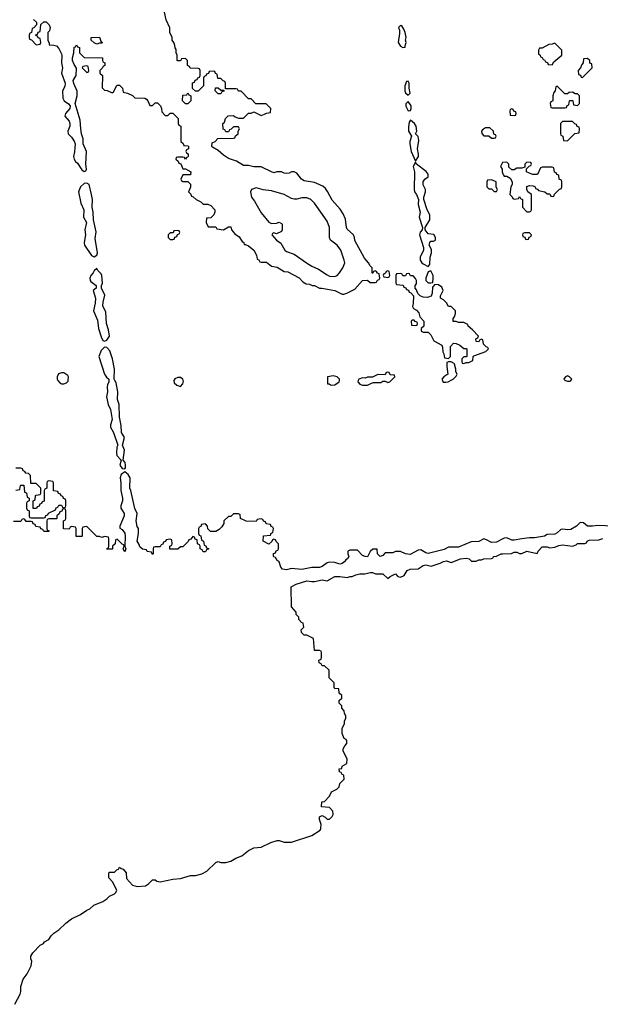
# Model space of a CAD drawing. Header units: inches. Extents: x 2769379 to 2883802, y 684208 to 828654.
# Tile 135 of 256: x 2806180 to 2810770, y 755070 to 762852. Entities that reach past the tile are written whole.
import ezdxf

# ---------------------------------------------------------------- set-up
doc = ezdxf.new("R2010")
doc.units = ezdxf.units.IN
doc.header["$MEASUREMENT"] = 0
for name, color, linetype in [('C8705', 7, 'Continuous'), ('C8706', 7, 'Continuous'), ('C8715', 7, 'Continuous'), ('C8716', 7, 'Continuous')]:
    doc.layers.add(name, color=color, linetype=linetype)

msp = doc.modelspace()

# ---------------------------------------------------------------- linework, layer by layer
at = {"layer": 'C8705', "color": 2, "elevation": 2}
for points in [[(2806481.3, 760000), (2806499.8, 759979.8), (2806510, 759974.8), (2806530, 759974), (2806550, 759981), (2806564, 759996), (2806564.1, 760000)], [(2806885.3, 760000), (2806886, 759990), (2806873.4, 759966.6), (2806870.6, 759950), (2806873, 759910), (2806866.8, 759870), (2806879.1, 759810), (2806899.1, 759770), (2806910.7, 759690.7), (2806898, 759650), (2806898, 759630), (2806922.8, 759590), (2806956, 759490), (2806947.7, 759472.3), (2806944.5, 759424.5), (2806947.7, 759407.7), (2806982, 759370), (2806971.3, 759330), (2806990, 759304.7), (2807010, 759302), (2807015.3, 759310), (2807017.2, 759330), (2807012.7, 759352.7), (2806998, 759370), (2807009.3, 759450), (2806994, 759490), (2807009, 759550), (2806985.2, 759590), (2806983.1, 759643.1), (2806969.4, 759709.4), (2806965.2, 759810), (2806954, 759850), (2806955.3, 759910), (2806942, 759982), (2806933, 760000)], [(2807399.6, 760000), (2807401, 759981), (2807422, 759962), (2807450, 759952), (2807470, 759974), (2807474, 759994), (2807472, 760000)], [(2808614, 760000), (2808614, 759974), (2808626, 759974), (2808642, 759962), (2808670, 759964.7), (2808706, 759990), (2808707, 760000)], [(2808857, 760000), (2808852, 759990), (2808870, 759972), (2808890, 759962), (2808930, 759962), (2808960.4, 759979.6), (2808976.4, 759983.6), (2809035.3, 759984.7), (2809050, 759994), (2809070, 759994), (2809090, 759984.7), (2809106, 759990), (2809116, 760000)], [(2809522.2, 760000), (2809527.5, 759987.5), (2809550, 759986.8), (2809566, 759990), (2809586, 760000)], [(2810000, 758748.8), (2809950, 758722.7), (2809910, 758719), (2809870, 758742), (2809850, 758748), (2809810, 758728.7), (2809750, 758726), (2809650, 758683.7), (2809570, 758682), (2809536.3, 758663.7), (2809410, 758632.7), (2809390, 758637.2), (2809350, 758661.2), (2809330, 758659), (2809266, 758626), (2809230, 758629.2), (2809190, 758649), (2809151.3, 758648.7), (2809130, 758638), (2809070, 758638), (2809050, 758618), (2809030, 758609.2), (2809008.7, 758630), (2809006, 758666), (2808972.7, 758667.3), (2808951.6, 758648.4), (2808930, 758606), (2808910, 758608), (2808890, 758618), (2808850, 758658), (2808790, 758658), (2808774, 758650), (2808774, 758630), (2808782, 758610), (2808772, 758590), (2808758, 758582), (2808751.3, 758570), (2808730, 758554), (2808710, 758549.4), (2808670, 758561.2), (2808630, 758564), (2808610, 758559), (2808571, 758530), (2808550, 758522.9), (2808490, 758520.9), (2808410, 758506), (2808330, 758513.2), (2808290, 758502.7), (2808258, 758510), (2808244.7, 758524.7), (2808230, 758566), (2808216.4, 758576.4), (2808202, 758602), (2808190, 758606), (2808187.3, 758612.7), (2808187.3, 758632.7), (2808202, 758638), (2808207.3, 758652.7), (2808222, 758658), (2808226, 758670), (2808226, 758710), (2808207.3, 758727.3), (2808202, 758742), (2808190, 758746), (2808178, 758742), (2808172.7, 758727.3), (2808150, 758706), (2808106, 758730), (2808107.3, 758772.7), (2808162, 758778), (2808167.3, 758792.7), (2808182, 758798), (2808186, 758830), (2808182, 758842), (2808167.3, 758847.3), (2808162, 758862), (2808127.3, 758867.3), (2808122, 758882), (2808107.3, 758887.3), (2808102, 758902), (2808090, 758906), (2808058, 758902), (2808050, 758886), (2807970, 758888), (2807926, 758910), (2807922, 758942), (2807910, 758946), (2807870, 758946), (2807850, 758926), (2807830, 758926), (2807794, 758890), (2807794, 758870), (2807776.9, 758843.1), (2807756.9, 758823.1), (2807730, 758806), (2807687.3, 758807.3), (2807667.3, 758827.3), (2807666, 758850), (2807650, 758866), (2807618, 758862), (2807612.7, 758847.3), (2807598, 758842), (2807594, 758830), (2807594, 758790), (2807598, 758778), (2807612.7, 758772.7), (2807618, 758738), (2807634, 758730), (2807638, 758698), (2807652.7, 758692.7), (2807658, 758678), (2807674, 758670), (2807658, 758662), (2807650, 758646), (2807630, 758646), (2807622, 758662), (2807606, 758670), (2807606, 758690), (2807602, 758702), (2807586, 758710), (2807582, 758742), (2807567.3, 758747.3), (2807562, 758762), (2807550, 758766), (2807532.7, 758747.3), (2807518, 758742), (2807512.7, 758727.3), (2807470, 758686), (2807450, 758686), (2807430, 758666), (2807367.3, 758667.3), (2807366, 758690), (2807382, 758698), (2807386, 758710), (2807382, 758742), (2807370, 758746), (2807338, 758742), (2807332.7, 758727.3), (2807318, 758722), (2807312.7, 758707.3), (2807298, 758702), (2807290, 758686), (2807250, 758686), (2807238, 758682), (2807234, 758670), (2807234, 758630), (2807230, 758626), (2807222, 758642), (2807188.4, 758648.4), (2807182, 758662), (2807150, 758666), (2807130, 758686), (2807124.7, 758704.7), (2807109.5, 758730), (2807118, 758790), (2807118, 758830), (2807110, 758846), (2807102, 758890), (2807108, 758950), (2807089, 758989), (2807059, 759130), (2807049.6, 759149.6), (2807053.2, 759230), (2807037, 759257), (2807010, 759278), (2806983.4, 759256.6), (2806973.4, 759230), (2806979.3, 759190), (2806979.3, 759130), (2806993, 759070), (2806993, 759050), (2806978.8, 759010), (2806978.8, 758990), (2807006, 758950), (2807006.8, 758930), (2806971.3, 758850), (2806972, 758832), (2806990, 758822), (2807010, 758794), (2807014, 758770), (2807011.3, 758691.3), (2807018, 758670), (2807010, 758646), (2806998, 758670), (2807006, 758690), (2807002, 758702), (2806990, 758706), (2806950, 758746), (2806938, 758742), (2806934, 758710), (2806914, 758690), (2806914, 758670), (2806910, 758666), (2806870, 758666), (2806868, 758670), (2806882, 758678), (2806886, 758690), (2806886, 758750), (2806882, 758762), (2806850, 758766), (2806830, 758758), (2806810, 758766), (2806790, 758766), (2806710, 758846), (2806678, 758842), (2806674, 758830), (2806674, 758770), (2806670, 758766), (2806627.3, 758767.3), (2806626, 758830), (2806622, 758842), (2806590, 758846), (2806578, 758842), (2806570, 758826), (2806527.3, 758827.3), (2806526, 758890), (2806542, 758898), (2806546, 758910), (2806546, 758970), (2806542, 758982), (2806530, 758986), (2806518, 758982), (2806512.7, 758967.3), (2806498, 758962), (2806492.7, 758947.3), (2806474, 758930), (2806474, 758910), (2806470, 758906), (2806410, 758906), (2806398, 758902), (2806394, 758890), (2806394, 758830), (2806398, 758818), (2806412.7, 758812.7), (2806410, 758806), (2806370, 758806), (2806362, 758822), (2806347.3, 758827.3), (2806342, 758842), (2806307.3, 758847.3), (2806302, 758862), (2806287.3, 758867.3), (2806282, 758882), (2806270, 758886), (2806230, 758886), (2806222, 758902), (2806210, 758906), (2806198, 758902), (2806190, 758886), (2806130, 758886)], [(2806150, 759134), (2806182, 759138), (2806186, 759170), (2806190, 759174), (2806212.7, 759172.7), (2806218, 759118), (2806232.7, 759112.7), (2806238, 759078), (2806254, 759070), (2806254, 759050), (2806238, 759042), (2806234, 759030), (2806234, 758990), (2806238, 758978), (2806254, 758970), (2806254, 758930), (2806258, 758918), (2806270, 758914), (2806370, 758914), (2806382, 758918), (2806387.3, 758932.7), (2806402, 758938), (2806407.3, 758952.7), (2806462, 758978), (2806467.3, 758992.7), (2806482, 758998), (2806490, 759014), (2806510, 759014), (2806518, 758998), (2806530, 758994), (2806542, 758998), (2806546, 759010), (2806546, 759050), (2806542, 759062), (2806527.3, 759067.3), (2806522, 759082), (2806507.3, 759087.3), (2806502, 759102), (2806487.3, 759107.3), (2806482, 759122), (2806447.3, 759127.3), (2806446, 759190), (2806442, 759202), (2806410, 759206), (2806398, 759202), (2806394, 759190), (2806394, 759150), (2806378, 759142), (2806374, 759130), (2806372.7, 759047.3), (2806358, 759042), (2806352.7, 759027.3), (2806338, 759022), (2806332.7, 759007.3), (2806318, 759002), (2806312.7, 758987.3), (2806287.3, 758987.3), (2806286, 759050), (2806302, 759058), (2806306, 759090), (2806310, 759094), (2806342, 759098), (2806346, 759110), (2806346, 759150), (2806310, 759186), (2806267.3, 759187.3), (2806266, 759250), (2806250, 759266), (2806227.3, 759267.3), (2806222, 759282), (2806207.3, 759287.3), (2806202, 759302), (2806190, 759306), (2806150, 759306)], [(2806142, 755070), (2806184, 755150), (2806188.7, 755170), (2806188.7, 755210), (2806208.7, 755270), (2806238, 755310), (2806270, 755374), (2806275.3, 755410), (2806268.9, 755428.9), (2806268.7, 755450), (2806283.1, 755476.9), (2806343.1, 755536.9), (2806368.4, 755551.6), (2806376.4, 755563.6), (2806410, 755582), (2806428, 755610), (2806450, 755632), (2806490, 755658), (2806544, 755710), (2806590, 755746), (2806660.2, 755779.8), (2806710, 755814.8), (2806735.5, 755824.5), (2806767.3, 755852.7), (2806836.5, 755883.5), (2806870, 755904.7), (2806890, 755924.7), (2806930, 755942), (2806938, 755950), (2806948, 755970), (2806916.4, 756036.4), (2806886, 756070), (2806886, 756110), (2806890, 756114), (2806930, 756114), (2806947.3, 756132.7), (2806962, 756138), (2806970, 756154), (2806982, 756142), (2806996.9, 756136.9), (2807022, 756110), (2807023.6, 756063.6), (2807071.1, 756011.1), (2807110, 756001), (2807173.6, 756006.4), (2807199, 756021), (2807230, 756054), (2807250, 756054), (2807263.6, 756043.6), (2807290, 756038), (2807390, 756058.8), (2807450, 756064), (2807530, 756086.8), (2807570, 756086.8), (2807618.6, 756101.4), (2807658.9, 756121.1), (2807730, 756191.3), (2807750, 756198), (2807771.1, 756191.1), (2807810, 756191), (2807850, 756201), (2807890, 756226), (2807936, 756244), (2807990, 756286), (2808030, 756306), (2808090, 756312), (2808166, 756350), (2808216.4, 756363.6), (2808230, 756364.7), (2808271.1, 756351.1), (2808330, 756351.3), (2808490, 756404.7), (2808554.6, 756445.4), (2808560.4, 756459.6), (2808562, 756490), (2808549, 756530), (2808550, 756552), (2808570, 756562), (2808594, 756550), (2808610, 756534), (2808630, 756534), (2808650, 756554), (2808658, 756570), (2808656.4, 756596.4), (2808630, 756626), (2808566, 756630), (2808568, 756670), (2808590, 756674), (2808630, 756714), (2808646, 756750), (2808686, 756770), (2808706, 756790), (2808710, 756814), (2808746, 756850), (2808742, 756882), (2808730, 756886), (2808722, 756902), (2808707.3, 756907.3), (2808706, 756930), (2808726, 756934), (2808728.9, 756951.1), (2808767.3, 756972.7), (2808768, 757010), (2808738, 757070), (2808738, 757090), (2808750, 757114), (2808766, 757130), (2808766, 757150), (2808762, 757162), (2808746, 757170), (2808728, 757210), (2808728, 757250), (2808748, 757290), (2808748, 757310), (2808758, 757330), (2808758, 757350), (2808748.4, 757368.4), (2808746, 757390), (2808726, 757410), (2808726, 757430), (2808706, 757450), (2808706, 757470), (2808726, 757490), (2808726, 757510), (2808706, 757530), (2808702, 757562), (2808670, 757566), (2808666, 757570), (2808666, 757610), (2808626, 757650), (2808626, 757710), (2808590, 757746), (2808570, 757746), (2808562, 757762), (2808548, 757770), (2808546, 757790), (2808562, 757798), (2808566, 757810), (2808566, 757850), (2808562, 757862), (2808550, 757866), (2808510, 757866), (2808502, 757962), (2808450, 757988), (2808428.4, 757988.4), (2808407.3, 758007.3), (2808406, 758030), (2808426, 758050), (2808422, 758082), (2808407.3, 758087.3), (2808386, 758110), (2808386, 758130), (2808366, 758150), (2808366, 758170), (2808328, 758210), (2808326, 758370), (2808366, 758390), (2808450, 758418), (2808490, 758410.8), (2808510, 758410.8), (2808570, 758424.7), (2808610, 758418), (2808670, 758450.7), (2808710.4, 758450.4), (2808770, 758442), (2808791.3, 758451.3), (2808808.7, 758451.3), (2808836.4, 758463.6), (2808870, 758470.8), (2808909, 758471), (2808950, 758482), (2808970, 758482), (2808992.7, 758472.7), (2809051.1, 758471.1), (2809090, 758434), (2809108.4, 758451.6), (2809150, 758472), (2809170, 758452), (2809190, 758444.7), (2809220.4, 758459.6), (2809242, 758498), (2809266, 758510), (2809330, 758511.3), (2809370, 758538), (2809390, 758542), (2809431.6, 758531.6), (2809503.1, 758556.9), (2809530, 758570.8), (2809553.7, 758573.7), (2809590, 758562), (2809666, 758590), (2809710, 758594.8), (2809734, 758590), (2809752.7, 758572.7), (2809787.3, 758572.7), (2809810, 758582), (2809830, 758582), (2809850, 758591), (2809910, 758594), (2809922, 758598), (2809926, 758610), (2809950, 758612), (2809986, 758630), (2810000, 758630.3)]]:
    msp.add_lwpolyline(points, dxfattribs=at)
at = {"layer": 'C8706', "color": 2, "elevation": 2}
for points in [[(2806290, 762854), (2806312.7, 762832.7), (2806314, 762810), (2806292.7, 762787.3), (2806278, 762782), (2806274, 762750), (2806258, 762742), (2806254, 762730), (2806254, 762710), (2806258, 762698), (2806272.7, 762692.7), (2806310, 762654), (2806342, 762658), (2806346, 762670), (2806342, 762702), (2806327.3, 762707.3), (2806322, 762722), (2806306, 762730), (2806322, 762738), (2806327.3, 762752.7), (2806342, 762758), (2806347.3, 762812.7), (2806370, 762834), (2806390, 762834), (2806412, 762810), (2806422, 762790), (2806415.3, 762764.7), (2806402, 762750), (2806402, 762690), (2806412.7, 762667.3), (2806412.7, 762652.7), (2806450, 762651), (2806470, 762644.7), (2806490, 762624.7), (2806510, 762582), (2806514, 762570), (2806510.7, 762510), (2806517.3, 762470), (2806511, 762430), (2806540.7, 762350), (2806537.1, 762322.9), (2806518, 762290), (2806521, 762230), (2806531.3, 762210), (2806566.4, 762186.4), (2806578, 762170), (2806576, 762150), (2806542, 762110), (2806538, 762090), (2806570.6, 762050.6), (2806576, 762030), (2806576, 762010), (2806561, 761970), (2806562, 761950), (2806590, 761922), (2806610, 761892), (2806617.3, 761870), (2806613.2, 761806.8), (2806606, 761770), (2806610.8, 761750), (2806621, 761730), (2806637, 761717), (2806670, 761664.7), (2806690, 761651.3), (2806702, 761658), (2806708.7, 761670), (2806702.7, 761710), (2806709.2, 761810), (2806682.7, 761870), (2806682.7, 761910), (2806669.5, 761949.5), (2806662.7, 761990), (2806658, 762058), (2806619, 762190), (2806634, 762250), (2806633.6, 762286.4), (2806607.6, 762347.6), (2806603.7, 762370), (2806625.2, 762410), (2806628.9, 762468.9), (2806610, 762498), (2806597.2, 762530), (2806597.2, 762550), (2806609.2, 762590), (2806610, 762634), (2806622, 762638), (2806630, 762654), (2806638, 762638), (2806651.6, 762631.6), (2806654, 762590), (2806690, 762554), (2806834, 762550), (2806834, 762530), (2806838, 762518), (2806854, 762510), (2806854, 762490), (2806838, 762482), (2806834, 762470), (2806814, 762450), (2806814, 762430), (2806834, 762410), (2806832.7, 762312.7), (2806850, 762294), (2806871.6, 762291.6), (2806910, 762274), (2806922, 762278), (2806946, 762330), (2806950, 762334), (2806970, 762334), (2806991.6, 762311.6), (2806998, 762278), (2807031.6, 762271.6), (2807071.6, 762251.6), (2807090, 762234), (2807170, 762232), (2807183.6, 762223.6), (2807194, 762210), (2807210, 762174), (2807230, 762174), (2807250, 762194), (2807270, 762194), (2807294, 762170), (2807302, 762150), (2807303.6, 762123.6), (2807330, 762094), (2807350, 762094), (2807370, 762114), (2807390, 762114), (2807434, 762070), (2807434, 762030), (2807438, 762018), (2807454, 762010), (2807454, 761890), (2807472.7, 761872.7), (2807478, 761858), (2807510, 761854), (2807514, 761850), (2807514, 761830), (2807498, 761822), (2807494, 761810), (2807498, 761798), (2807511.6, 761791.6), (2807511.6, 761771.6), (2807510, 761766), (2807498, 761762), (2807490, 761748), (2807482, 761762), (2807470, 761766), (2807430, 761766), (2807418, 761762), (2807414, 761750), (2807432.7, 761732.7), (2807438, 761718), (2807452.7, 761712.7), (2807470, 761674), (2807491.6, 761671.6), (2807532, 761650), (2807530, 761626), (2807470, 761626), (2807454, 761590), (2807458, 761578), (2807470, 761574), (2807510, 761574), (2807531.6, 761551.6), (2807531.6, 761528.4), (2807514, 761490), (2807532.7, 761472.7), (2807538, 761458), (2807552.7, 761452.7), (2807574, 761430), (2807611.6, 761411.6), (2807630, 761394), (2807667.3, 761392.7), (2807690, 761382), (2807722, 761350), (2807722, 761330), (2807714, 761310), (2807690, 761286), (2807658, 761282), (2807654, 761250), (2807670, 761214), (2807730, 761214), (2807738, 761198), (2807790, 761192), (2807830, 761214), (2807850, 761214), (2807854, 761190), (2807879.6, 761159.6), (2807914.4, 761134.4), (2807939.6, 761099.6), (2807952, 761090), (2807954, 761074), (2807966, 761074), (2807990, 761064.7), (2808032, 761030), (2808052, 760990), (2808058, 760958), (2808070, 760954), (2808078, 760938), (2808090, 760934), (2808130, 760934), (2808170, 760904.7), (2808214.4, 760894.4), (2808270, 760862), (2808299.6, 760859.6), (2808390, 760811.3), (2808419.6, 760779.6), (2808443.6, 760763.6), (2808470, 760762), (2808491.3, 760751.3), (2808510, 760751), (2808551, 760731), (2808569, 760731), (2808670, 760710.7), (2808730, 760682), (2808743.6, 760683.6), (2808766, 760690), (2808830, 760722), (2808890, 760791.3), (2808930, 760794), (2808950, 760774), (2808990, 760774), (2809002, 760778), (2809007.3, 760792.7), (2809022, 760798), (2809026, 760810), (2809022, 760842), (2809007.3, 760847.3), (2809002, 760862), (2808990, 760866), (2808978, 760862), (2808972.7, 760847.3), (2808967.3, 760847.3), (2808966, 760890), (2808950, 760906), (2808938, 760930), (2808905.6, 760965.6), (2808830, 761106), (2808828, 761130), (2808818, 761150), (2808770, 761195.3), (2808763.7, 761210), (2808754.8, 761274.8), (2808738.4, 761318.4), (2808714.5, 761354.5), (2808650, 761424), (2808614, 761494), (2808597.6, 761517.6), (2808576.6, 761536.6), (2808510, 761564), (2808430, 761579), (2808408, 761590), (2808370, 761638), (2808350, 761648), (2808330, 761648), (2808310, 761638), (2808290, 761635.3), (2808270, 761638), (2808248.4, 761648.4), (2808211.6, 761648.4), (2808190, 761642), (2808170, 761648), (2808090, 761689), (2808030, 761689.2), (2807990, 761699), (2807950, 761699), (2807894, 761734), (2807830, 761755.3), (2807790, 761782), (2807750, 761818), (2807703.1, 761843.1), (2807698, 761850), (2807702, 761878), (2807726, 761890), (2807747.3, 761912.7), (2807870, 761914), (2807882, 761918), (2807887.3, 761932.7), (2807906, 761950), (2807906, 761970), (2807918, 761990), (2807910, 762006), (2807870, 762006), (2807852.7, 761987.3), (2807838, 761982), (2807830, 761966), (2807810, 761966), (2807802, 761982), (2807787.3, 761987.3), (2807786, 762030), (2807798, 762042), (2807806, 762070), (2807827.3, 762092.7), (2807870, 762094), (2807883.6, 762083.6), (2807910, 762074), (2807950, 762074), (2807990, 762114), (2808010, 762114), (2808030, 762122), (2808090, 762094), (2808116.4, 762103.6), (2808130, 762114), (2808162, 762118), (2808166, 762150), (2808127.3, 762187.3), (2808047.3, 762187.3), (2808010, 762226), (2807990, 762226), (2807930, 762286), (2807910, 762286), (2807902, 762302), (2807890, 762306), (2807806, 762306), (2807806, 762350), (2807802, 762362), (2807787.3, 762367.3), (2807770, 762386), (2807747.3, 762387.3), (2807742, 762422), (2807727.3, 762427.3), (2807722, 762442), (2807710, 762446), (2807678, 762442), (2807672.7, 762427.3), (2807658, 762422), (2807652.7, 762407.3), (2807638, 762402), (2807634, 762390), (2807634, 762330), (2807590, 762286), (2807570, 762286), (2807547.3, 762307.3), (2807547.3, 762352.7), (2807562, 762358), (2807567.3, 762372.7), (2807582, 762378), (2807587.3, 762392.7), (2807602, 762398), (2807606, 762410), (2807606, 762450), (2807602, 762462), (2807590, 762466), (2807527.3, 762467.3), (2807522, 762482), (2807506, 762490), (2807506, 762530), (2807490, 762546), (2807458, 762542), (2807450, 762526), (2807430, 762526), (2807426, 762530), (2807426, 762570), (2807418, 762590), (2807416.4, 762616.4), (2807408.4, 762628.4), (2807407.3, 762647.3), (2807398, 762670), (2807386, 762690), (2807386, 762710), (2807368, 762750), (2807367.3, 762787.3), (2807338, 762850), (2807326, 762910)], [(2810000, 761722.3), (2809998, 761722), (2809982, 761690), (2809994, 761670), (2809994, 761650), (2810000, 761633.5)], [(2806933, 760000), (2806928, 760010), (2806929.3, 760090), (2806913.2, 760170), (2806893.4, 760233.4), (2806870, 760261.2), (2806850, 760264), (2806824, 760236), (2806804.7, 760190), (2806850.7, 760050), (2806865.5, 760025.5), (2806884.7, 760010), (2806885.3, 760000)], [(2809586, 760000), (2809606, 760010), (2809630, 760034), (2809638, 760050), (2809628.4, 760068.4), (2809628, 760090), (2809618, 760130), (2809615.3, 760135.3), (2809590, 760148), (2809570, 760148), (2809558, 760142), (2809556, 760110), (2809564.7, 760050), (2809532, 760030), (2809518, 760010), (2809522.2, 760000)], [(2806564.1, 760000), (2806565.2, 760030), (2806560.2, 760040.2), (2806530, 760061.2), (2806510, 760061.2), (2806486.4, 760053.6), (2806476, 760030), (2806476, 760010), (2806480.7, 760000.7), (2806481.3, 760000)], [(2807472, 760000), (2807468.7, 760010), (2807450, 760024), (2807430, 760024), (2807406.4, 760013.6), (2807399.6, 760000.4), (2807399.6, 760000)], [(2808707, 760000), (2808708, 760010), (2808688.9, 760028.9), (2808658, 760038), (2808614, 760030), (2808614, 760000)], [(2809116, 760000), (2809146, 760030), (2809142, 760042), (2809110, 760046), (2809102, 760062), (2809090, 760066), (2809078, 760062), (2809070, 760046), (2809010, 760048), (2808970, 760026), (2808930, 760026), (2808910, 760018), (2808890, 760022), (2808862, 760010), (2808857, 760000)]]:
    msp.add_lwpolyline(points, dxfattribs=at)
at = {"layer": 'C8706', "color": 2}
for points, elevation in [([(2809190, 762806), (2809174, 762790), (2809182, 762770), (2809182, 762742), (2809171.3, 762670), (2809190, 762642), (2809210, 762632), (2809226, 762634), (2809226, 762646), (2809235.3, 762670), (2809228.7, 762690), (2809234, 762710), (2809228, 762750), (2809216.4, 762776.4), (2809202, 762802)], 2), ([(2806790, 762658), (2806768.4, 762668.4), (2806746, 762690), (2806746, 762710), (2806810, 762714), (2806822, 762682), (2806834, 762670), (2806830, 762666), (2806810, 762666)], 2), ([(2806710, 762486), (2806678, 762482), (2806674, 762470), (2806710, 762434), (2806722, 762438), (2806726, 762450), (2806722, 762482)], 2), ([(2809250, 762366), (2809238, 762362), (2809224.7, 762330), (2809224.7, 762290), (2809230, 762274), (2809250, 762254), (2809266, 762270), (2809258, 762310), (2809258, 762350)], 2), ([(2807770, 762294), (2807794, 762294), (2807792.7, 762287.3), (2807778, 762282), (2807770, 762266), (2807750, 762266), (2807726, 762290), (2807727.3, 762312.7), (2807750, 762314)], 2), ([(2807490, 762186), (2807468, 762210), (2807470, 762254), (2807502, 762258), (2807510, 762274), (2807518, 762258), (2807534, 762250), (2807534, 762210), (2807510, 762186)], 2), ([(2809250, 762206), (2809232.7, 762187.3), (2809232.7, 762167.3), (2809250, 762132), (2809270, 762134), (2809275.3, 762150), (2809274, 762170)], 2), ([(2809270, 762058), (2809258, 762042), (2809254.4, 762005.6), (2809254.8, 761970), (2809278, 761930), (2809264, 761890), (2809264, 761870), (2809276, 761810), (2809310, 761734), (2809334, 761770), (2809334, 761790), (2809324, 761830), (2809336.5, 761896.5), (2809328.9, 761928.9), (2809308, 761950), (2809319, 761970), (2809315.3, 762010), (2809302, 762030)], 2), ([(2809896.4, 761996.4), (2809863.6, 761996.4), (2809839.6, 761980.4), (2809832, 761970), (2809832.7, 761952.7), (2809850, 761934), (2809890, 761934), (2809910, 761914), (2809930, 761914), (2809942, 761918), (2809946, 761930), (2809942, 761942), (2809927.3, 761947.3), (2809926, 761970)], 2), ([(2809310, 761726), (2809291.3, 761690), (2809300.7, 761650), (2809297.3, 761510), (2809301, 761490), (2809316, 761470), (2809332, 761430), (2809331.3, 761390), (2809346.8, 761330), (2809338.8, 761290), (2809364.7, 761210), (2809362, 761190), (2809347.1, 761172.9), (2809341, 761150), (2809372, 761050), (2809372, 761030), (2809345.4, 760974.6), (2809344.7, 760950), (2809358, 760930), (2809370, 760921), (2809410, 760902), (2809422, 760918), (2809424.7, 760975.3), (2809435.3, 761010), (2809434.6, 761034.6), (2809418, 761070), (2809422, 761090), (2809430, 761102), (2809450, 761102), (2809466, 761110), (2809468, 761130), (2809452.9, 761152.9), (2809410, 761158), (2809386, 761190), (2809386, 761210), (2809422, 761270), (2809422, 761310), (2809402, 761350), (2809374, 761430), (2809375.3, 761450), (2809388.7, 761490), (2809388.7, 761510), (2809370, 761546), (2809369.2, 761570), (2809382, 761590), (2809408, 761610), (2809408.7, 761630), (2809392.7, 761652.7), (2809318, 761710)], 2), ([(2809910, 761586), (2809878, 761582), (2809874, 761570), (2809874, 761530), (2809890, 761514), (2809910, 761514), (2809930, 761494), (2809950, 761494), (2809958, 761510), (2809948, 761528), (2809946, 761570)], 2), ([(2806710, 761559), (2806690, 761556), (2806661, 761530), (2806646, 761490), (2806662.5, 761402.5), (2806687.7, 761350), (2806684.7, 761290), (2806707.3, 761250), (2806694, 761190), (2806700.7, 761150), (2806690.5, 761090), (2806693.4, 761070), (2806748.4, 760988.4), (2806770, 760978), (2806788.9, 760991.1), (2806794, 761010), (2806777.2, 761122.8), (2806784.7, 761175.3), (2806762.7, 761270), (2806761.2, 761330), (2806754, 761370), (2806755.3, 761430), (2806749, 761470), (2806729, 761549)], 2), ([(2808050, 761522), (2808011.6, 761508.4), (2808004.7, 761490), (2808011.3, 761450), (2808036.3, 761416.3), (2808090, 761324.7), (2808150, 761252), (2808170, 761242), (2808210, 761244.7), (2808230, 761251.3), (2808250, 761242), (2808254.8, 761234.8), (2808256, 761190), (2808250, 761178), (2808210, 761158), (2808190, 761166), (2808178, 761162), (2808174, 761150), (2808211.3, 761110), (2808245.5, 761085.5), (2808276, 761030), (2808290, 761018.8), (2808350, 760998.8), (2808446.8, 760930), (2808490, 760903), (2808541.1, 760881.1), (2808610, 760834), (2808630, 760824.9), (2808670, 760820.7), (2808690, 760831), (2808709, 760850), (2808734, 760890), (2808749.2, 760930), (2808746, 760950), (2808719, 761030), (2808689.4, 761069.4), (2808638, 761110), (2808628, 761130), (2808629, 761210), (2808610, 761258), (2808510, 761402), (2808482, 761430), (2808450, 761442.7), (2808410, 761442.7), (2808370, 761432.7), (2808350, 761432.3), (2808330, 761438), (2808270, 761469.3), (2808170, 761499.3), (2808105.6, 761505.6)], 6), ([(2807430, 761186), (2807398, 761182), (2807392.7, 761167.3), (2807370, 761166), (2807354, 761150), (2807354, 761130), (2807370, 761114), (2807390, 761114), (2807402, 761118), (2807407.3, 761132.7), (2807422, 761138), (2807427.3, 761152.7), (2807442, 761158), (2807446, 761170), (2807442, 761182)], 2), ([(2806790, 760886), (2806770, 760868), (2806761, 760850), (2806742.8, 760830), (2806734.8, 760810), (2806736, 760790), (2806742, 760782), (2806784.7, 760750), (2806784.7, 760730), (2806762, 760710), (2806779.1, 760650), (2806776.3, 760610), (2806764, 760550), (2806795.6, 760475.6), (2806804, 760410), (2806823.8, 760343.8), (2806836.9, 760316.9), (2806850, 760311), (2806870, 760318), (2806889.2, 760350.8), (2806881.5, 760401.5), (2806866.6, 760450), (2806861.2, 760541.2), (2806837.2, 760590), (2806839, 760619), (2806854, 760674), (2806828, 760730), (2806828, 760750), (2806835.3, 760770), (2806829, 760830), (2806824, 760844), (2806798, 760870)], 2), ([(2809090, 760866), (2809078, 760862), (2809072.7, 760847.3), (2809058, 760842), (2809054, 760830), (2809058, 760818), (2809090, 760814), (2809102, 760818), (2809106, 760830), (2809102, 760862)], 2), ([(2809250, 760846), (2809238, 760842), (2809230, 760826), (2809210, 760826), (2809202, 760842), (2809190, 760846), (2809158, 760842), (2809154, 760830), (2809154, 760770), (2809158, 760758), (2809212.7, 760752.7), (2809218, 760738), (2809232.7, 760732.7), (2809238, 760718), (2809252.7, 760712.7), (2809258, 760698), (2809272.7, 760692.7), (2809294, 760670), (2809291.3, 760608.7), (2809284.7, 760584.7), (2809294, 760570), (2809316.9, 760556.9), (2809335.3, 760535.3), (2809342, 760502), (2809374, 760470), (2809374, 760430), (2809354, 760410), (2809354, 760390), (2809370, 760382), (2809410, 760382), (2809430, 760362), (2809454.8, 760314.8), (2809518, 760278), (2809523.6, 760263.6), (2809525.4, 760225.4), (2809534, 760210), (2809538, 760178), (2809570, 760174), (2809586, 760190), (2809586, 760270), (2809610, 760294), (2809631.6, 760291.6), (2809659.6, 760279.6), (2809690, 760254), (2809710, 760254), (2809714, 760250), (2809714, 760190), (2809710, 760186), (2809690, 760186), (2809674, 760170), (2809674, 760150), (2809678, 760138), (2809690, 760134), (2809710, 760142), (2809730, 760142), (2809762, 760158), (2809766, 760190), (2809770, 760194), (2809866, 760230), (2809886, 760250), (2809882, 760262), (2809867.3, 760267.3), (2809847.3, 760287.3), (2809842, 760322), (2809830, 760326), (2809818, 760322), (2809810, 760306), (2809787.3, 760307.3), (2809786, 760330), (2809802, 760338), (2809806, 760350), (2809760.4, 760400.4), (2809726, 760430), (2809722, 760442), (2809690, 760458), (2809650, 760458), (2809630, 760466), (2809607.3, 760467.3), (2809606, 760490), (2809616.4, 760503.6), (2809626, 760530), (2809626, 760550), (2809590, 760586), (2809570, 760586), (2809554, 760614), (2809530, 760638), (2809506, 760650), (2809506, 760670), (2809528, 760710), (2809517.2, 760737.2), (2809490, 760755.3), (2809462, 760758), (2809443.6, 760736.4), (2809442, 760690), (2809432.7, 760667.3), (2809403.6, 760656.4), (2809370, 760658), (2809346, 760670), (2809327.3, 760687.3), (2809316.4, 760716.4), (2809306, 760730), (2809306, 760750), (2809316.4, 760763.6), (2809318, 760790), (2809310, 760806), (2809290, 760826), (2809270, 760826), (2809262, 760842)], 2), ([(2809430, 760868), (2809410, 760858), (2809391.3, 760810), (2809392, 760790), (2809410, 760772), (2809430, 760772), (2809446, 760774), (2809448.7, 760810), (2809448.7, 760830)], 2), ([(2809298, 760478), (2809283.6, 760476.4), (2809274, 760470), (2809278, 760438), (2809310, 760434), (2809322, 760438), (2809326, 760450), (2809322, 760462), (2809307.3, 760467.3)], 2)]:
    msp.add_lwpolyline(points, close=True, dxfattribs=dict(at, elevation=elevation))
at = {"layer": 'C8715', "color": 2, "elevation": 2}
for points in [[(2810495, 760000), (2810510, 759994), (2810530, 759994), (2810536, 760000)], [(2810870.5, 758849.5), (2810750, 758855.3), (2810708.9, 758848.9), (2810670, 758848.7), (2810636.4, 758876.4), (2810610, 758878), (2810582, 758850), (2810538, 758822), (2810510, 758819.3), (2810474.8, 758825.2), (2810456.9, 758823.1), (2810430, 758795.3), (2810410, 758785.2), (2810350, 758784), (2810330, 758769.3), (2810250, 758757.2), (2810210, 758757.2), (2810149.3, 758749.3), (2810090, 758737.2), (2810070, 758737.2), (2810030, 758755.3), (2810010, 758754), (2810000, 758748.8)], [(2810000, 758630.3), (2810068.4, 758631.6), (2810090, 758642), (2810110, 758642), (2810130, 758632), (2810150, 758632), (2810190, 758650.8), (2810270, 758634), (2810278, 758650), (2810310, 758684.7), (2810350, 758684.7), (2810370, 758678), (2810410, 758682), (2810443.1, 758696.9), (2810470, 758702), (2810550, 758691.3), (2810579, 758701), (2810590, 758710.8), (2810648, 758712), (2810662, 758718), (2810666, 758730), (2810683.1, 758736.9), (2810758, 758742), (2810790, 758750.7)]]:
    msp.add_lwpolyline(points, dxfattribs=at)
at = {"layer": 'C8716', "color": 2, "elevation": 2}
for points in [[(2810410, 762666), (2810390, 762658), (2810363.6, 762656.4), (2810310, 762626), (2810290, 762626), (2810282, 762610), (2810282, 762582), (2810294, 762570), (2810298, 762558), (2810310, 762554), (2810318, 762538), (2810330, 762534), (2810338, 762518), (2810352.7, 762512.7), (2810358, 762498), (2810390, 762494), (2810402, 762518), (2810466, 762570), (2810466, 762610)], [(2810670, 762546), (2810638, 762542), (2810634, 762510), (2810623.6, 762496.4), (2810614, 762470), (2810594, 762450), (2810598, 762418), (2810612.7, 762412.7), (2810618, 762398), (2810630, 762394), (2810706, 762470), (2810702, 762502), (2810687.3, 762507.3), (2810686, 762530)], [(2810430, 762326), (2810418, 762322), (2810414, 762290), (2810403.6, 762276.4), (2810394, 762250), (2810394, 762210), (2810378, 762202), (2810374, 762190), (2810378, 762158), (2810390, 762154), (2810490, 762154), (2810502, 762158), (2810507.3, 762172.7), (2810522, 762178), (2810526, 762210), (2810530, 762214), (2810550, 762214), (2810554, 762210), (2810558, 762178), (2810590, 762174), (2810606, 762190), (2810606, 762250), (2810590, 762266), (2810570, 762266), (2810550, 762278), (2810523.6, 762276.4), (2810510, 762266), (2810490, 762266)], [(2810070, 762146), (2810058, 762142), (2810054, 762130), (2810058, 762098), (2810090, 762094), (2810102, 762098), (2810106, 762110), (2810102, 762122), (2810087.3, 762127.3), (2810082, 762142)], [(2810550, 762046), (2810470, 762046), (2810454, 762030), (2810454, 761950), (2810458, 761938), (2810474, 761930), (2810478, 761898), (2810510, 761894), (2810567.3, 761952.7), (2810602, 761958), (2810606, 761990), (2810602, 762002), (2810587.3, 762007.3), (2810582, 762022), (2810567.3, 762027.3)], [(2810210, 761166), (2810170, 761166), (2810158, 761162), (2810154, 761150), (2810158, 761138), (2810172.7, 761132.7), (2810178, 761118), (2810190, 761114), (2810202, 761118), (2810207.3, 761132.7), (2810222, 761138), (2810226, 761150)]]:
    msp.add_lwpolyline(points, close=True, dxfattribs=at)
for points in [[(2810000, 761633.5), (2810003.6, 761623.6), (2810010, 761614), (2810030, 761614), (2810058, 761598), (2810072, 761570), (2810072, 761550), (2810062, 761530), (2810054, 761470), (2810072.7, 761452.7), (2810078, 761438), (2810090, 761434), (2810122, 761438), (2810130, 761454), (2810138, 761438), (2810154, 761430), (2810154, 761370), (2810190, 761334), (2810210, 761334), (2810222, 761338), (2810226, 761350), (2810226, 761470), (2810198, 761490), (2810188, 761510), (2810190, 761534), (2810210, 761542), (2810239.6, 761539.6), (2810254, 761530), (2810258, 761518), (2810272.7, 761512.7), (2810282, 761502), (2810331.6, 761491.6), (2810350, 761474), (2810370, 761474), (2810378, 761458), (2810390, 761454), (2810402, 761458), (2810407.3, 761472.7), (2810447.3, 761512.7), (2810462, 761518), (2810466, 761530), (2810466, 761570), (2810462, 761582), (2810446, 761590), (2810442, 761622), (2810427.3, 761627.3), (2810422, 761642), (2810407.3, 761647.3), (2810402, 761682), (2810390, 761686), (2810310, 761686), (2810298, 761682), (2810272.7, 761627.3), (2810232.7, 761627.3), (2810186, 761650), (2810186, 761674), (2810207.3, 761692.7), (2810222, 761698), (2810226, 761710), (2810222, 761722), (2810190, 761726), (2810174, 761710), (2810174, 761686), (2810150, 761678), (2810110, 761678), (2810090, 761666), (2810070, 761666), (2810047.3, 761687.3), (2810046, 761710), (2810030, 761726), (2810000, 761722.3)], [(2810536, 760000), (2810546, 760010), (2810526, 760030), (2810510, 760038), (2810494, 760030), (2810483.6, 760016.4), (2810482, 760010), (2810490, 760002), (2810495, 760000)]]:
    msp.add_lwpolyline(points, dxfattribs=at)

doc.saveas('drawing.dxf')
